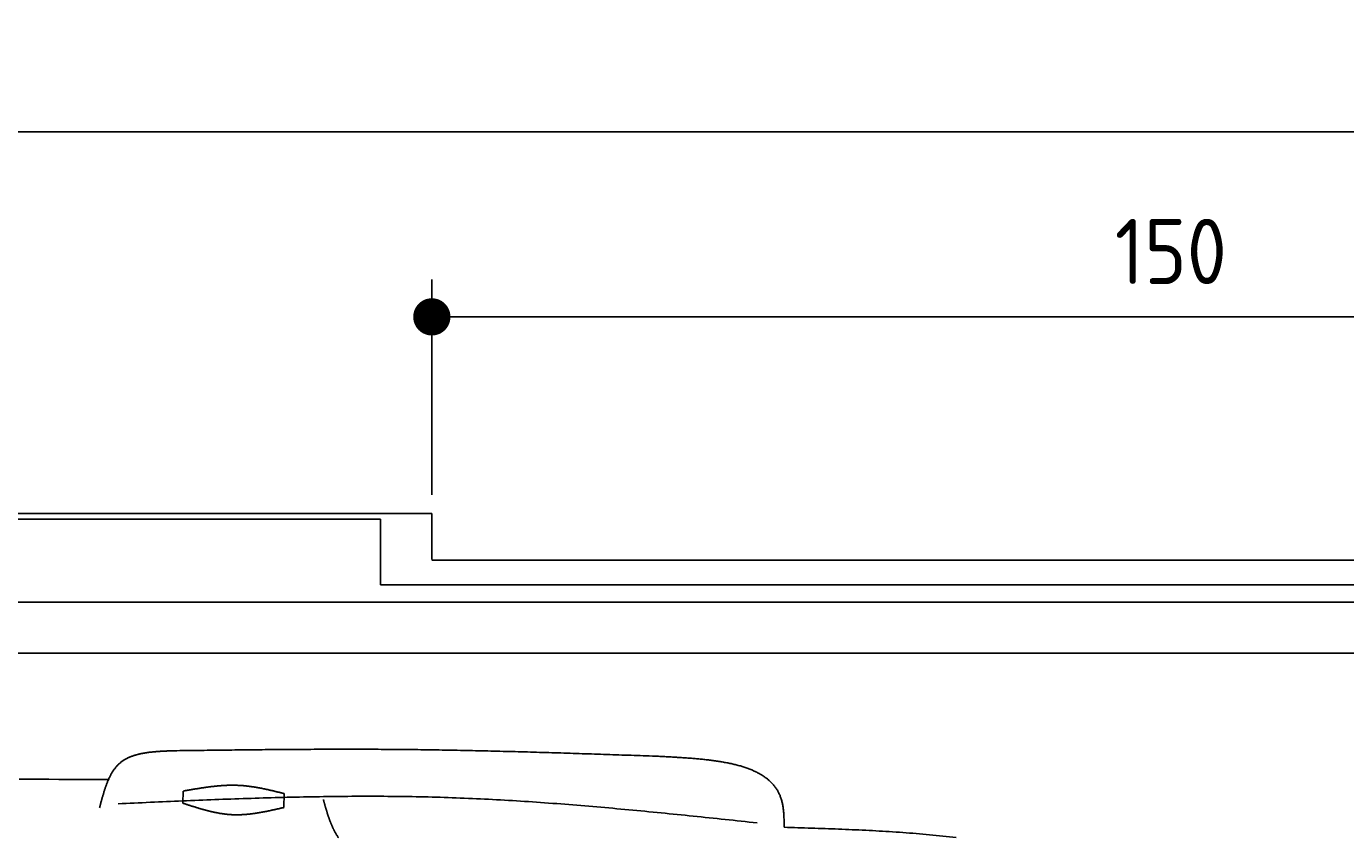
# Model space of a CAD drawing. Extents: x 715 to 7297, y 167 to 5810.
# Tile 86 of 92: x 4337 to 5754, y 4939 to 5810. Entities that reach past the tile are written whole.
import ezdxf

# ---------------------------------------------------------------- set-up
doc = ezdxf.new("R2010")
doc.units = 0
doc.layers.get('0').update_dxf_attribs({"linetype": 'CONTINUOUS'})
doc.layers.get('DEFPOINTS').update_dxf_attribs({"linetype": 'CONTINUOUS'})
doc.layers.add('4', color=3, linetype='CONTINUOUS')
doc.layers.add('CAR', color=10, linetype='CONTINUOUS')
doc.styles.get("Standard").update_dxf_attribs({"font": 'ISOCP.SHX'})
doc.dimstyles.get("Standard").update_dxf_attribs({"dimtxt": 2.5, "dimasz": 2.5, "dimexe": 1.25, "dimexo": 0.625, "dimtad": 1, "dimcen": 2.5, "dimazin": 3, "dimtfac": 1, "dimtmove": 0, "dimatfit": 3})

# ---------------------------------------------------------------- blocks, each defined once
blk = doc.blocks.new('*U15')
at = {"layer": '4', "color": 2}
blk.add_text('520', height=70, dxfattribs=at).set_placement((3599.2, 5738.9))
blk = doc.blocks.new('PUNKT')
at = {"layer": '4', "color": 0, "linetype": 'BYBLOCK'}
blk.add_line((-0.5, 0), (-1, 0), dxfattribs=at)
at = {"layer": '4', "color": 0, "linetype": 'BYBLOCK', "const_width": 0.5}
blk.add_lwpolyline([(-0.25, 0, 1), (0.25, 0, 1)], format="xyb", close=True, dxfattribs=at)
blk = doc.blocks.new('*D5')
at = {"layer": '4'}
for p, q in [((1072.8, 5257.3), (1072.8, 5736.9)), ((6272.8, 5257.3), (6272.8, 5736.9)), ((1112.8, 5696.9), (6232.8, 5696.9))]:
    blk.add_line(p, q, dxfattribs=at)
at = {"layer": 'DEFPOINTS', "color": 0}
for p in [(6272.8, 5696.9), (1072.8, 5237.3), (6272.8, 5237.3)]:
    blk.add_point(p, dxfattribs=at)
blk.add_blockref('*U15', (0, 0))
at = {"layer": '4', "xscale": 40, "yscale": 40, "zscale": 40, "rotation": 180}
blk.add_blockref('PUNKT', (1072.8, 5696.9), dxfattribs=at)
at = {"layer": '4', "xscale": 40, "yscale": 40, "zscale": 40}
blk.add_blockref('PUNKT', (6272.8, 5696.9), dxfattribs=at)
blk = doc.blocks.new('*U37')
at = {"layer": '4', "color": 2}
blk.add_text('150', height=70, dxfattribs=at).set_placement((5506.2, 5533.6))
blk = doc.blocks.new('*D7')
at = {"layer": '4'}
for p, q in [((4772.8, 5307.3), (4772.8, 5538.4)), ((6272.8, 5257.3), (6272.8, 5538.4)), ((4812.8, 5498.4), (6232.8, 5498.4))]:
    blk.add_line(p, q, dxfattribs=at)
at = {"layer": 'DEFPOINTS', "color": 0}
for p in [(6272.8, 5498.4), (4772.8, 5287.3), (6272.8, 5237.3)]:
    blk.add_point(p, dxfattribs=at)
blk.add_blockref('*U37', (0, 0))
at = {"layer": '4', "xscale": 40, "yscale": 40, "zscale": 40, "rotation": 180}
blk.add_blockref('PUNKT', (4772.8, 5498.4), dxfattribs=at)
at = {"layer": '4', "xscale": 40, "yscale": 40, "zscale": 40}
blk.add_blockref('PUNKT', (6272.8, 5498.4), dxfattribs=at)

msp = doc.modelspace()

# ---------------------------------------------------------------- linework, layer by layer
for p, q in [((1372.775, 5287.271), (4772.775, 5287.271)), ((4772.775, 5238.021), (4772.775, 5287.271)), ((4717.775, 5281.271), (4122.776, 5281.271)), ((4717.775, 5210.771), (4717.775, 5281.271)), ((4772.775, 5237.271), (6272.775, 5237.271)), ((6251.55, 5210.771), (4717.775, 5210.771)), ((4551.187, 5192.271), (1454.174, 5192.271)), ((6015.736, 5192.271), (4551.187, 5192.271)), ((1171.717, 5137.271), (6020.522, 5137.271))]:
    msp.add_line(p, q)
at = {"layer": 'CAR'}
for points in [[(4505.373, 4976.438), (4505.617, 4989.372)], [(4614.146, 4986.739), (4613.863, 4971.762)]]:
    msp.add_lwpolyline(points, dxfattribs=at)
for points in [[(4415.93, 4971.25, 0), (4416.13, 4972.01, 0), (4416.32, 4972.77, 0), (4416.52, 4973.53, 0), (4416.72, 4974.28, 0), (4416.92, 4975.04, 0), (4417.12, 4975.79, 0), (4417.32, 4976.55, 0), (4417.53, 4977.3, 0), (4417.73, 4978.06, 0), (4417.93, 4978.81, 0), (4418.14, 4979.56, 0), (4418.34, 4980.31, 0), (4418.55, 4981.06, 0), (4418.76, 4981.8, 0), (4418.96, 4982.55, 0), (4419.18, 4983.29, 0), (4419.39, 4984.03, 0), (4419.6, 4984.77, 0), (4419.82, 4985.51, 0), (4420.04, 4986.24, 0), (4420.25, 4986.97, 0), (4420.48, 4987.7, 0), (4420.7, 4988.43, 0), (4420.93, 4989.15, 0), (4421.16, 4989.88, 0), (4421.39, 4990.59, 0), (4421.62, 4991.31, 0), (4421.86, 4992.02, 0), (4422.1, 4992.73, 0), (4422.34, 4993.43, 0), (4422.58, 4994.13, 0), (4422.83, 4994.83, 0), (4423.08, 4995.52, 0), (4423.34, 4996.21, 0), (4423.6, 4996.9, 0), (4423.86, 4997.58, 0), (4424.12, 4998.25, 0), (4424.39, 4998.93, 0), (4424.66, 4999.59, 0), (4424.94, 5000.25, 0), (4425.22, 5000.91, 0), (4425.51, 5001.56, 0), (4425.79, 5002.21, 0), (4426.09, 5002.85, 0), (4426.39, 5003.49, 0), (4426.69, 5004.12, 0), (4426.99, 5004.75, 0), (4427.3, 5005.37, 0), (4427.62, 5005.98, 0), (4427.94, 5006.59, 0), (4428.27, 5007.19, 0), (4428.6, 5007.79, 0), (4428.93, 5008.38, 0), (4429.28, 5008.96, 0), (4429.62, 5009.53, 0), (4429.98, 5010.1, 0), (4430.33, 5010.67, 0), (4430.7, 5011.22, 0), (4431.07, 5011.77, 0), (4431.44, 5012.31, 0), (4431.82, 5012.85, 0), (4432.21, 5013.37, 0), (4432.6, 5013.89, 0), (4433, 5014.4, 0), (4433.41, 5014.91, 0), (4433.82, 5015.4, 0), (4434.24, 5015.89, 0), (4434.67, 5016.37, 0), (4435.1, 5016.84, 0), (4435.54, 5017.3, 0), (4435.99, 5017.76, 0), (4436.44, 5018.2, 0), (4436.9, 5018.64, 0), (4437.37, 5019.07, 0), (4437.84, 5019.49, 0), (4438.33, 5019.89, 0), (4438.82, 5020.3, 0), (4439.32, 5020.69, 0), (4439.82, 5021.07, 0), (4440.33, 5021.44, 0), (4440.85, 5021.81, 0), (4441.38, 5022.17, 0), (4441.91, 5022.51, 0), (4442.45, 5022.85, 0), (4443, 5023.19, 0), (4443.55, 5023.51, 0), (4444.11, 5023.83, 0), (4444.67, 5024.13, 0), (4445.25, 5024.43, 0), (4445.82, 5024.73, 0), (4446.41, 5025.01, 0), (4447, 5025.29, 0), (4447.6, 5025.56, 0), (4448.2, 5025.82, 0), (4448.81, 5026.08, 0), (4449.42, 5026.33, 0), (4450.04, 5026.57, 0), (4450.66, 5026.81, 0), (4451.29, 5027.03, 0), (4451.93, 5027.26, 0), (4452.57, 5027.47, 0), (4453.22, 5027.68, 0), (4453.87, 5027.89, 0), (4454.52, 5028.08, 0), (4455.19, 5028.27, 0), (4455.85, 5028.46, 0), (4456.52, 5028.64, 0), (4457.2, 5028.81, 0), (4457.88, 5028.98, 0), (4458.56, 5029.14, 0), (4459.25, 5029.3, 0), (4459.94, 5029.45, 0), (4460.64, 5029.6, 0), (4461.34, 5029.74, 0), (4462.05, 5029.88, 0), (4462.76, 5030.01, 0), (4463.47, 5030.14, 0), (4464.18, 5030.26, 0), (4464.9, 5030.38, 0), (4465.63, 5030.5, 0), (4466.36, 5030.61, 0), (4467.09, 5030.71, 0), (4467.82, 5030.81, 0), (4468.56, 5030.91, 0), (4469.3, 5031.01, 0), (4470.04, 5031.1, 0), (4470.79, 5031.18, 0), (4471.54, 5031.27, 0), (4472.29, 5031.35, 0), (4473.04, 5031.42, 0), (4473.8, 5031.5, 0), (4474.56, 5031.57, 0), (4475.32, 5031.64, 0), (4476.09, 5031.7, 0), (4476.85, 5031.76, 0), (4477.62, 5031.82, 0), (4478.39, 5031.88, 0), (4479.17, 5031.93, 0), (4479.94, 5031.99, 0), (4480.72, 5032.04, 0), (4481.49, 5032.08, 0), (4482.27, 5032.13, 0), (4483.06, 5032.17, 0), (4483.84, 5032.22, 0), (4484.62, 5032.26, 0), (4485.41, 5032.3, 0), (4486.19, 5032.33, 0), (4486.98, 5032.37, 0), (4487.77, 5032.4, 0), (4488.56, 5032.44, 0), (4489.35, 5032.47, 0), (4490.14, 5032.5, 0), (4490.93, 5032.54, 0), (4491.72, 5032.57, 0), (4492.52, 5032.6, 0), (4493.31, 5032.63, 0), (4494.1, 5032.66, 0), (4494.89, 5032.69, 0), (4495.69, 5032.72, 0)], [(4495.69, 5032.72, 0), (4498.96, 5032.76, 0), (4502.24, 5032.8, 0), (4505.51, 5032.84, 0), (4508.78, 5032.88, 0), (4512.06, 5032.92, 0), (4515.33, 5032.97, 0), (4518.61, 5033.01, 0), (4521.88, 5033.05, 0), (4525.16, 5033.09, 0), (4528.43, 5033.13, 0), (4531.7, 5033.17, 0), (4534.98, 5033.21, 0), (4538.25, 5033.25, 0), (4541.53, 5033.29, 0), (4544.8, 5033.33, 0), (4548.07, 5033.37, 0), (4551.35, 5033.41, 0), (4554.62, 5033.45, 0), (4557.9, 5033.48, 0), (4561.17, 5033.52, 0), (4564.45, 5033.56, 0), (4567.72, 5033.59, 0), (4570.99, 5033.63, 0), (4574.27, 5033.66, 0), (4577.54, 5033.7, 0), (4580.82, 5033.73, 0), (4584.09, 5033.76, 0), (4587.36, 5033.8, 0), (4590.64, 5033.83, 0), (4593.91, 5033.86, 0), (4597.19, 5033.89, 0), (4600.46, 5033.92, 0), (4603.73, 5033.95, 0), (4607.01, 5033.97, 0), (4610.28, 5034, 0), (4613.56, 5034.03, 0), (4616.83, 5034.05, 0), (4620.1, 5034.07, 0), (4623.38, 5034.1, 0), (4626.65, 5034.12, 0), (4629.93, 5034.14, 0), (4633.2, 5034.16, 0), (4636.47, 5034.18, 0), (4639.75, 5034.2, 0), (4643.02, 5034.21, 0), (4646.3, 5034.23, 0), (4649.57, 5034.24, 0), (4652.84, 5034.25, 0), (4656.12, 5034.26, 0), (4659.39, 5034.28, 0), (4662.67, 5034.28, 0), (4665.94, 5034.29, 0), (4669.21, 5034.3, 0), (4672.49, 5034.3, 0), (4675.76, 5034.31, 0), (4679.03, 5034.31, 0), (4682.31, 5034.31, 0), (4685.58, 5034.31, 0), (4688.86, 5034.31, 0), (4692.13, 5034.3, 0), (4695.4, 5034.3, 0), (4698.68, 5034.29, 0), (4701.95, 5034.28, 0), (4705.22, 5034.27, 0), (4708.5, 5034.26, 0), (4711.77, 5034.24, 0), (4715.05, 5034.23, 0), (4718.32, 5034.21, 0), (4721.59, 5034.19, 0), (4724.87, 5034.17, 0), (4728.14, 5034.15, 0), (4731.41, 5034.12, 0), (4734.69, 5034.1, 0), (4737.96, 5034.07, 0), (4741.23, 5034.04, 0), (4744.51, 5034.01, 0), (4747.78, 5033.97, 0), (4751.05, 5033.94, 0), (4754.33, 5033.9, 0), (4757.6, 5033.86, 0), (4760.87, 5033.82, 0), (4764.15, 5033.77, 0), (4767.42, 5033.73, 0), (4770.69, 5033.68, 0), (4773.97, 5033.63, 0), (4777.24, 5033.58, 0), (4780.51, 5033.53, 0), (4783.79, 5033.48, 0), (4787.06, 5033.42, 0), (4790.33, 5033.36, 0), (4793.61, 5033.3, 0), (4796.88, 5033.24, 0), (4800.15, 5033.18, 0), (4803.42, 5033.12, 0), (4806.7, 5033.05, 0), (4809.97, 5032.98, 0), (4813.24, 5032.92, 0), (4816.52, 5032.85, 0), (4819.79, 5032.78, 0), (4823.06, 5032.7, 0), (4826.34, 5032.63, 0), (4829.61, 5032.55, 0), (4832.88, 5032.48, 0), (4836.15, 5032.4, 0), (4839.43, 5032.32, 0), (4842.7, 5032.24, 0), (4845.97, 5032.16, 0), (4849.25, 5032.07, 0), (4852.52, 5031.99, 0), (4855.79, 5031.9, 0), (4859.06, 5031.82, 0), (4862.34, 5031.73, 0), (4865.61, 5031.64, 0), (4868.88, 5031.55, 0), (4872.16, 5031.46, 0), (4875.43, 5031.37, 0), (4878.7, 5031.27, 0), (4881.97, 5031.18, 0), (4885.25, 5031.08, 0), (4888.52, 5030.99, 0), (4891.79, 5030.89, 0), (4895.06, 5030.79, 0), (4898.34, 5030.69, 0), (4901.61, 5030.59, 0), (4904.88, 5030.49, 0), (4908.16, 5030.39, 0), (4911.43, 5030.29, 0), (4914.7, 5030.19, 0), (4917.97, 5030.08, 0), (4921.25, 5029.98, 0), (4924.52, 5029.87, 0), (4927.79, 5029.77, 0), (4931.06, 5029.66, 0), (4934.34, 5029.56, 0), (4937.61, 5029.45, 0), (4940.88, 5029.34, 0), (4944.15, 5029.23, 0), (4947.43, 5029.12, 0), (4950.7, 5029.01, 0), (4953.97, 5028.9, 0), (4957.24, 5028.79, 0), (4960.52, 5028.68, 0), (4963.79, 5028.57, 0), (4967.06, 5028.46, 0), (4970.33, 5028.35, 0), (4973.61, 5028.23, 0), (4976.88, 5028.12, 0), (4980.15, 5028.01, 0), (4983.43, 5027.89, 0), (4986.7, 5027.78, 0), (4989.97, 5027.67, 0), (4993.24, 5027.55, 0), (4996.52, 5027.44, 0), (4999.79, 5027.32, 0), (5003.06, 5027.21, 0), (5006.33, 5027.1, 0), (5009.61, 5026.98, 0), (5012.88, 5026.87, 0), (5016.15, 5026.75, 0)], [(5016.15, 5026.75, 0), (5017.53, 5026.68, 0), (5018.9, 5026.61, 0), (5020.28, 5026.54, 0), (5021.65, 5026.46, 0), (5023.03, 5026.39, 0), (5024.4, 5026.32, 0), (5025.78, 5026.24, 0), (5027.15, 5026.17, 0), (5028.52, 5026.09, 0), (5029.89, 5026.01, 0), (5031.26, 5025.94, 0), (5032.63, 5025.86, 0), (5034, 5025.78, 0), (5035.36, 5025.7, 0), (5036.72, 5025.61, 0), (5038.08, 5025.53, 0), (5039.44, 5025.44, 0), (5040.8, 5025.36, 0), (5042.15, 5025.27, 0), (5043.5, 5025.18, 0), (5044.85, 5025.08, 0), (5046.2, 5024.99, 0), (5047.54, 5024.89, 0), (5048.88, 5024.79, 0), (5050.22, 5024.69, 0), (5051.56, 5024.58, 0), (5052.89, 5024.48, 0), (5054.22, 5024.37, 0), (5055.54, 5024.25, 0), (5056.86, 5024.14, 0), (5058.18, 5024.02, 0), (5059.49, 5023.9, 0), (5060.8, 5023.77, 0), (5062.1, 5023.65, 0), (5063.4, 5023.51, 0), (5064.7, 5023.38, 0), (5065.99, 5023.24, 0), (5067.27, 5023.1, 0), (5068.55, 5022.95, 0), (5069.83, 5022.8, 0), (5071.1, 5022.65, 0), (5072.37, 5022.49, 0), (5073.63, 5022.33, 0), (5074.88, 5022.16, 0), (5076.13, 5021.99, 0), (5077.37, 5021.82, 0), (5078.61, 5021.64, 0), (5079.84, 5021.45, 0), (5081.07, 5021.26, 0), (5082.28, 5021.07, 0), (5083.5, 5020.87, 0), (5084.7, 5020.67, 0), (5085.9, 5020.46, 0), (5087.09, 5020.24, 0), (5088.28, 5020.02, 0), (5089.46, 5019.8, 0), (5090.63, 5019.57, 0), (5091.79, 5019.33, 0), (5092.95, 5019.09, 0), (5094.1, 5018.84, 0), (5095.24, 5018.59, 0), (5096.37, 5018.33, 0), (5097.49, 5018.06, 0), (5098.61, 5017.79, 0), (5099.72, 5017.51, 0), (5100.82, 5017.22, 0), (5101.91, 5016.93, 0), (5103, 5016.63, 0), (5104.07, 5016.33, 0), (5105.14, 5016.01, 0), (5106.19, 5015.69, 0), (5107.24, 5015.37, 0), (5108.28, 5015.03, 0), (5109.31, 5014.69, 0), (5110.33, 5014.35, 0), (5111.33, 5013.99, 0), (5112.33, 5013.63, 0), (5113.32, 5013.26, 0), (5114.3, 5012.88, 0), (5115.27, 5012.49, 0), (5116.23, 5012.1, 0), (5117.18, 5011.69, 0), (5118.12, 5011.28, 0), (5119.05, 5010.86, 0), (5119.97, 5010.44, 0), (5120.87, 5010, 0), (5121.77, 5009.56, 0), (5122.65, 5009.1, 0), (5123.52, 5008.64, 0), (5124.38, 5008.17, 0), (5125.23, 5007.69, 0), (5126.07, 5007.2, 0), (5126.9, 5006.71, 0), (5127.71, 5006.2, 0), (5128.51, 5005.68, 0), (5129.3, 5005.16, 0), (5130.08, 5004.62, 0), (5130.84, 5004.08, 0), (5131.6, 5003.52, 0), (5132.34, 5002.96, 0), (5133.06, 5002.38, 0), (5133.78, 5001.8, 0), (5134.48, 5001.21, 0), (5135.16, 5000.6, 0), (5135.84, 4999.99, 0), (5136.5, 4999.36, 0), (5137.14, 4998.72, 0), (5137.78, 4998.08, 0), (5138.4, 4997.42, 0), (5139, 4996.75, 0), (5139.59, 4996.07, 0), (5140.17, 4995.38, 0), (5140.73, 4994.68, 0), (5141.28, 4993.97, 0), (5141.81, 4993.24, 0), (5142.33, 4992.51, 0), (5142.83, 4991.76, 0), (5143.32, 4991, 0), (5143.79, 4990.23, 0), (5144.25, 4989.45, 0), (5144.69, 4988.66, 0), (5145.12, 4987.85, 0), (5145.53, 4987.03, 0), (5145.92, 4986.2, 0), (5146.3, 4985.36, 0), (5146.67, 4984.5, 0), (5147.01, 4983.63, 0), (5147.34, 4982.75, 0), (5147.66, 4981.86, 0), (5147.96, 4980.96, 0), (5148.24, 4980.04, 0), (5148.5, 4979.1, 0), (5148.75, 4978.16, 0), (5148.98, 4977.2, 0), (5149.19, 4976.23, 0), (5149.39, 4975.25, 0), (5149.58, 4974.26, 0), (5149.75, 4973.25, 0), (5149.9, 4972.24, 0), (5150.05, 4971.21, 0), (5150.18, 4970.18, 0), (5150.3, 4969.14, 0), (5150.41, 4968.08, 0), (5150.51, 4967.03, 0), (5150.6, 4965.96, 0), (5150.68, 4964.89, 0), (5150.75, 4963.81, 0), (5150.82, 4962.72, 0), (5150.87, 4961.63, 0), (5150.93, 4960.53, 0), (5150.97, 4959.43, 0), (5151.01, 4958.33, 0), (5151.05, 4957.22, 0), (5151.08, 4956.11, 0), (5151.11, 4955, 0), (5151.14, 4953.88, 0), (5151.16, 4952.76, 0), (5151.18, 4951.65, 0), (5151.21, 4950.53, 0)], [(4329.53, 5002.27, 0), (4340.2, 5002.21, 0), (4350.87, 5002.14, 0), (4361.54, 5002.08, 0), (4372.21, 5002.01, 0), (4382.88, 5001.95, 0), (4393.55, 5001.88, 0), (4404.22, 5001.81, 0), (4414.88, 5001.74, 0), (4425.55, 5001.67, 0)], [(4505.62, 4989.37, 0), (4506.31, 4989.49, 0), (4506.99, 4989.62, 0), (4507.68, 4989.74, 0), (4508.37, 4989.86, 0), (4509.06, 4989.98, 0), (4509.75, 4990.1, 0), (4510.44, 4990.23, 0), (4511.12, 4990.35, 0), (4511.81, 4990.47, 0), (4512.5, 4990.59, 0), (4513.19, 4990.71, 0), (4513.88, 4990.83, 0), (4514.57, 4990.95, 0), (4515.25, 4991.07, 0), (4515.94, 4991.18, 0), (4516.63, 4991.3, 0), (4517.32, 4991.42, 0), (4518.01, 4991.53, 0), (4518.7, 4991.65, 0), (4519.38, 4991.76, 0), (4520.07, 4991.88, 0), (4520.76, 4991.99, 0), (4521.45, 4992.1, 0), (4522.14, 4992.21, 0), (4522.82, 4992.32, 0), (4523.51, 4992.43, 0), (4524.2, 4992.54, 0), (4524.89, 4992.65, 0), (4525.57, 4992.75, 0), (4526.26, 4992.86, 0), (4526.95, 4992.96, 0), (4527.64, 4993.06, 0), (4528.32, 4993.16, 0), (4529.01, 4993.26, 0), (4529.7, 4993.36, 0), (4530.39, 4993.46, 0), (4531.07, 4993.55, 0), (4531.76, 4993.65, 0), (4532.45, 4993.74, 0), (4533.14, 4993.83, 0), (4533.82, 4993.92, 0), (4534.51, 4994.01, 0), (4535.2, 4994.09, 0), (4535.88, 4994.17, 0), (4536.57, 4994.26, 0), (4537.26, 4994.34, 0), (4537.94, 4994.41, 0), (4538.63, 4994.49, 0), (4539.32, 4994.57, 0), (4540, 4994.64, 0), (4540.69, 4994.71, 0), (4541.37, 4994.78, 0), (4542.06, 4994.84, 0), (4542.75, 4994.91, 0), (4543.43, 4994.97, 0), (4544.12, 4995.03, 0), (4544.8, 4995.09, 0), (4545.49, 4995.14, 0), (4546.18, 4995.19, 0), (4546.86, 4995.24, 0), (4547.55, 4995.29, 0), (4548.23, 4995.34, 0), (4548.92, 4995.38, 0), (4549.6, 4995.42, 0), (4550.29, 4995.46, 0), (4550.97, 4995.49, 0), (4551.66, 4995.52, 0), (4552.34, 4995.55, 0), (4553.02, 4995.58, 0), (4553.71, 4995.6, 0), (4554.39, 4995.62, 0), (4555.08, 4995.64, 0), (4555.76, 4995.66, 0), (4556.44, 4995.67, 0), (4557.13, 4995.68, 0), (4557.81, 4995.69, 0), (4558.49, 4995.69, 0), (4559.18, 4995.69, 0), (4559.86, 4995.69, 0), (4560.54, 4995.68, 0), (4561.23, 4995.67, 0), (4561.91, 4995.66, 0), (4562.59, 4995.64, 0), (4563.27, 4995.62, 0), (4563.96, 4995.6, 0), (4564.64, 4995.57, 0), (4565.32, 4995.54, 0), (4566, 4995.51, 0), (4566.68, 4995.47, 0), (4567.37, 4995.43, 0), (4568.05, 4995.38, 0), (4568.73, 4995.34, 0), (4569.41, 4995.28, 0), (4570.09, 4995.23, 0), (4570.77, 4995.17, 0), (4571.45, 4995.11, 0), (4572.13, 4995.04, 0), (4572.81, 4994.98, 0), (4573.49, 4994.9, 0), (4574.17, 4994.83, 0), (4574.85, 4994.75, 0), (4575.53, 4994.67, 0), (4576.21, 4994.59, 0), (4576.89, 4994.5, 0), (4577.57, 4994.41, 0), (4578.25, 4994.32, 0), (4578.93, 4994.22, 0), (4579.61, 4994.12, 0), (4580.29, 4994.02, 0), (4580.97, 4993.92, 0), (4581.65, 4993.81, 0), (4582.33, 4993.71, 0), (4583, 4993.6, 0), (4583.68, 4993.48, 0), (4584.36, 4993.37, 0), (4585.04, 4993.25, 0), (4585.72, 4993.13, 0), (4586.4, 4993.01, 0), (4587.07, 4992.88, 0), (4587.75, 4992.75, 0), (4588.43, 4992.63, 0), (4589.11, 4992.5, 0), (4589.79, 4992.36, 0), (4590.46, 4992.23, 0), (4591.14, 4992.09, 0), (4591.82, 4991.95, 0), (4592.5, 4991.81, 0), (4593.17, 4991.67, 0), (4593.85, 4991.53, 0), (4594.53, 4991.38, 0), (4595.2, 4991.24, 0), (4595.88, 4991.09, 0), (4596.56, 4990.94, 0), (4597.24, 4990.79, 0), (4597.91, 4990.64, 0), (4598.59, 4990.49, 0), (4599.27, 4990.33, 0), (4599.94, 4990.18, 0), (4600.62, 4990.02, 0), (4601.3, 4989.86, 0), (4601.97, 4989.7, 0), (4602.65, 4989.54, 0), (4603.33, 4989.38, 0), (4604, 4989.22, 0), (4604.68, 4989.06, 0), (4605.35, 4988.9, 0), (4606.03, 4988.73, 0), (4606.71, 4988.57, 0), (4607.38, 4988.41, 0), (4608.06, 4988.24, 0), (4608.74, 4988.07, 0), (4609.41, 4987.91, 0), (4610.09, 4987.74, 0), (4610.77, 4987.58, 0), (4611.44, 4987.41, 0), (4612.12, 4987.24, 0), (4612.79, 4987.07, 0), (4613.47, 4986.91, 0), (4614.15, 4986.74, 0)], [(5122.25, 4955.27, 0), (5117.95, 4955.73, 0), (5113.64, 4956.18, 0), (5109.33, 4956.64, 0), (5105.03, 4957.1, 0), (5100.72, 4957.55, 0), (5096.42, 4958.01, 0), (5092.11, 4958.46, 0), (5087.8, 4958.91, 0), (5083.5, 4959.37, 0), (5079.19, 4959.82, 0), (5074.88, 4960.27, 0), (5070.58, 4960.72, 0), (5066.27, 4961.17, 0), (5061.96, 4961.62, 0), (5057.66, 4962.06, 0), (5053.35, 4962.5, 0), (5049.04, 4962.95, 0), (5044.73, 4963.39, 0), (5040.43, 4963.83, 0), (5036.12, 4964.26, 0), (5031.81, 4964.7, 0), (5027.51, 4965.13, 0), (5023.2, 4965.56, 0), (5018.89, 4965.99, 0), (5014.58, 4966.41, 0), (5010.28, 4966.83, 0), (5005.97, 4967.25, 0), (5001.66, 4967.67, 0), (4997.35, 4968.09, 0), (4993.05, 4968.5, 0), (4988.74, 4968.9, 0), (4984.43, 4969.31, 0), (4980.12, 4969.71, 0), (4975.81, 4970.11, 0), (4971.51, 4970.5, 0), (4967.2, 4970.89, 0), (4962.89, 4971.28, 0), (4958.58, 4971.66, 0), (4954.27, 4972.04, 0), (4949.96, 4972.41, 0), (4945.65, 4972.78, 0), (4941.34, 4973.15, 0), (4937.03, 4973.51, 0), (4932.72, 4973.87, 0), (4928.41, 4974.22, 0), (4924.1, 4974.57, 0), (4919.8, 4974.91, 0), (4915.48, 4975.25, 0), (4911.17, 4975.58, 0), (4906.86, 4975.91, 0), (4902.55, 4976.23, 0), (4898.24, 4976.55, 0), (4893.93, 4976.86, 0), (4889.62, 4977.17, 0), (4885.31, 4977.47, 0), (4881, 4977.77, 0), (4876.69, 4978.05, 0), (4872.37, 4978.34, 0), (4868.06, 4978.61, 0), (4863.75, 4978.88, 0), (4859.44, 4979.15, 0), (4855.13, 4979.41, 0), (4850.81, 4979.66, 0), (4846.5, 4979.9, 0), (4842.19, 4980.14, 0), (4837.87, 4980.37, 0), (4833.56, 4980.6, 0), (4829.25, 4980.81, 0), (4824.93, 4981.02, 0), (4820.62, 4981.23, 0), (4816.3, 4981.42, 0), (4811.99, 4981.61, 0), (4807.67, 4981.79, 0), (4803.36, 4981.96, 0), (4799.04, 4982.13, 0), (4794.73, 4982.28, 0), (4790.41, 4982.43, 0), (4786.09, 4982.57, 0), (4781.78, 4982.71, 0), (4777.46, 4982.83, 0), (4773.14, 4982.95, 0), (4768.83, 4983.06, 0), (4764.51, 4983.16, 0), (4760.19, 4983.25, 0), (4755.87, 4983.34, 0), (4751.56, 4983.42, 0), (4747.24, 4983.49, 0), (4742.92, 4983.55, 0), (4738.6, 4983.61, 0), (4734.28, 4983.66, 0), (4729.96, 4983.7, 0), (4725.64, 4983.74, 0), (4721.32, 4983.77, 0), (4717, 4983.79, 0), (4712.68, 4983.81, 0), (4708.36, 4983.82, 0), (4704.04, 4983.82, 0), (4699.72, 4983.82, 0), (4695.4, 4983.81, 0), (4691.08, 4983.79, 0), (4686.76, 4983.77, 0), (4682.44, 4983.74, 0), (4678.12, 4983.71, 0), (4673.79, 4983.67, 0), (4669.47, 4983.63, 0), (4665.15, 4983.58, 0), (4660.83, 4983.52, 0), (4656.5, 4983.46, 0), (4652.18, 4983.4, 0), (4647.86, 4983.33, 0), (4643.54, 4983.25, 0), (4639.21, 4983.17, 0), (4634.89, 4983.09, 0), (4630.57, 4983, 0), (4626.24, 4982.9, 0), (4621.92, 4982.81, 0), (4617.6, 4982.7, 0), (4613.27, 4982.6, 0), (4608.95, 4982.48, 0), (4604.62, 4982.37, 0), (4600.3, 4982.25, 0), (4595.98, 4982.13, 0), (4591.65, 4982, 0), (4587.33, 4981.87, 0), (4583, 4981.74, 0), (4578.68, 4981.6, 0), (4574.35, 4981.46, 0), (4570.03, 4981.32, 0), (4565.7, 4981.17, 0), (4561.38, 4981.02, 0), (4557.05, 4980.87, 0), (4552.73, 4980.71, 0), (4548.4, 4980.55, 0), (4544.07, 4980.39, 0), (4539.75, 4980.23, 0), (4535.42, 4980.06, 0), (4531.1, 4979.89, 0), (4526.77, 4979.72, 0), (4522.45, 4979.55, 0), (4518.12, 4979.38, 0), (4513.79, 4979.2, 0), (4509.47, 4979.02, 0), (4505.14, 4978.84, 0), (4500.81, 4978.66, 0), (4496.49, 4978.48, 0), (4492.16, 4978.29, 0), (4487.84, 4978.11, 0), (4483.51, 4977.92, 0), (4479.18, 4977.73, 0), (4474.86, 4977.54, 0), (4470.53, 4977.35, 0), (4466.2, 4977.16, 0), (4461.88, 4976.97, 0), (4457.55, 4976.78, 0), (4453.22, 4976.58, 0), (4448.9, 4976.39, 0), (4444.57, 4976.2, 0), (4440.24, 4976, 0), (4435.92, 4975.81, 0)], [(4505.37, 4976.44, 0), (4506.05, 4976.22, 0), (4506.72, 4976, 0), (4507.39, 4975.78, 0), (4508.07, 4975.56, 0), (4508.74, 4975.34, 0), (4509.41, 4975.12, 0), (4510.09, 4974.9, 0), (4510.76, 4974.68, 0), (4511.43, 4974.46, 0), (4512.11, 4974.24, 0), (4512.78, 4974.03, 0), (4513.46, 4973.81, 0), (4514.13, 4973.59, 0), (4514.8, 4973.38, 0), (4515.48, 4973.16, 0), (4516.15, 4972.95, 0), (4516.82, 4972.74, 0), (4517.5, 4972.53, 0), (4518.17, 4972.32, 0), (4518.85, 4972.11, 0), (4519.52, 4971.9, 0), (4520.19, 4971.69, 0), (4520.87, 4971.49, 0), (4521.54, 4971.29, 0), (4522.22, 4971.08, 0), (4522.89, 4970.88, 0), (4523.57, 4970.68, 0), (4524.24, 4970.49, 0), (4524.92, 4970.29, 0), (4525.59, 4970.1, 0), (4526.27, 4969.91, 0), (4526.94, 4969.72, 0), (4527.62, 4969.53, 0), (4528.29, 4969.34, 0), (4528.97, 4969.16, 0), (4529.64, 4968.97, 0), (4530.32, 4968.79, 0), (4530.99, 4968.62, 0), (4531.67, 4968.44, 0), (4532.34, 4968.27, 0), (4533.02, 4968.1, 0), (4533.69, 4967.93, 0), (4534.37, 4967.77, 0), (4535.05, 4967.6, 0), (4535.72, 4967.44, 0), (4536.4, 4967.29, 0), (4537.08, 4967.13, 0), (4537.75, 4966.98, 0), (4538.43, 4966.83, 0), (4539.11, 4966.69, 0), (4539.78, 4966.54, 0), (4540.46, 4966.4, 0), (4541.14, 4966.27, 0), (4541.82, 4966.13, 0), (4542.49, 4966, 0), (4543.17, 4965.88, 0), (4543.85, 4965.76, 0), (4544.53, 4965.64, 0), (4545.21, 4965.52, 0), (4545.88, 4965.41, 0), (4546.56, 4965.3, 0), (4547.24, 4965.19, 0), (4547.92, 4965.09, 0), (4548.6, 4965, 0), (4549.28, 4964.9, 0), (4549.96, 4964.81, 0), (4550.64, 4964.73, 0), (4551.32, 4964.65, 0), (4552, 4964.57, 0), (4552.68, 4964.5, 0), (4553.36, 4964.43, 0), (4554.04, 4964.36, 0), (4554.72, 4964.3, 0), (4555.4, 4964.25, 0), (4556.08, 4964.2, 0), (4556.77, 4964.15, 0), (4557.45, 4964.11, 0), (4558.13, 4964.07, 0), (4558.81, 4964.04, 0), (4559.49, 4964.01, 0), (4560.18, 4963.99, 0), (4560.86, 4963.97, 0), (4561.54, 4963.96, 0), (4562.23, 4963.95, 0), (4562.91, 4963.95, 0), (4563.59, 4963.95, 0), (4564.28, 4963.95, 0), (4564.96, 4963.96, 0), (4565.65, 4963.97, 0), (4566.33, 4963.99, 0), (4567.01, 4964.01, 0), (4567.7, 4964.03, 0), (4568.38, 4964.06, 0), (4569.07, 4964.1, 0), (4569.75, 4964.13, 0), (4570.44, 4964.17, 0), (4571.13, 4964.22, 0), (4571.81, 4964.26, 0), (4572.5, 4964.32, 0), (4573.18, 4964.37, 0), (4573.87, 4964.43, 0), (4574.56, 4964.49, 0), (4575.24, 4964.56, 0), (4575.93, 4964.62, 0), (4576.62, 4964.7, 0), (4577.3, 4964.77, 0), (4577.99, 4964.85, 0), (4578.68, 4964.93, 0), (4579.37, 4965.01, 0), (4580.05, 4965.1, 0), (4580.74, 4965.19, 0), (4581.43, 4965.28, 0), (4582.12, 4965.38, 0), (4582.81, 4965.48, 0), (4583.5, 4965.58, 0), (4584.18, 4965.68, 0), (4584.87, 4965.79, 0), (4585.56, 4965.9, 0), (4586.25, 4966.01, 0), (4586.94, 4966.12, 0), (4587.63, 4966.24, 0), (4588.32, 4966.36, 0), (4589.01, 4966.48, 0), (4589.7, 4966.6, 0), (4590.39, 4966.72, 0), (4591.07, 4966.85, 0), (4591.76, 4966.98, 0), (4592.45, 4967.11, 0), (4593.14, 4967.24, 0), (4593.83, 4967.37, 0), (4594.52, 4967.51, 0), (4595.21, 4967.65, 0), (4595.9, 4967.79, 0), (4596.59, 4967.93, 0), (4597.28, 4968.07, 0), (4597.97, 4968.21, 0), (4598.66, 4968.36, 0), (4599.36, 4968.5, 0), (4600.05, 4968.65, 0), (4600.74, 4968.8, 0), (4601.43, 4968.95, 0), (4602.12, 4969.1, 0), (4602.81, 4969.25, 0), (4603.5, 4969.4, 0), (4604.19, 4969.55, 0), (4604.88, 4969.71, 0), (4605.57, 4969.86, 0), (4606.26, 4970.02, 0), (4606.95, 4970.18, 0), (4607.64, 4970.33, 0), (4608.33, 4970.49, 0), (4609.03, 4970.65, 0), (4609.72, 4970.81, 0), (4610.41, 4970.97, 0), (4611.1, 4971.12, 0), (4611.79, 4971.28, 0), (4612.48, 4971.44, 0), (4613.17, 4971.6, 0), (4613.86, 4971.76, 0)], [(4672.55, 4939.19, 0), (4672.24, 4939.66, 0), (4671.93, 4940.13, 0), (4671.63, 4940.61, 0), (4671.33, 4941.09, 0), (4671.03, 4941.57, 0), (4670.73, 4942.06, 0), (4670.44, 4942.54, 0), (4670.15, 4943.03, 0), (4669.87, 4943.52, 0), (4669.59, 4944.01, 0), (4669.31, 4944.5, 0), (4669.03, 4945, 0), (4668.76, 4945.49, 0), (4668.5, 4945.99, 0), (4668.23, 4946.49, 0), (4667.97, 4947, 0), (4667.71, 4947.5, 0), (4667.46, 4948.01, 0), (4667.21, 4948.52, 0), (4666.96, 4949.03, 0), (4666.72, 4949.54, 0), (4666.47, 4950.06, 0), (4666.24, 4950.57, 0), (4666, 4951.09, 0), (4665.77, 4951.61, 0), (4665.54, 4952.13, 0), (4665.31, 4952.66, 0), (4665.09, 4953.18, 0), (4664.87, 4953.71, 0), (4664.65, 4954.23, 0), (4664.43, 4954.76, 0), (4664.22, 4955.3, 0), (4664.01, 4955.83, 0), (4663.8, 4956.36, 0), (4663.59, 4956.9, 0), (4663.39, 4957.43, 0), (4663.18, 4957.97, 0), (4662.98, 4958.51, 0), (4662.79, 4959.05, 0), (4662.59, 4959.59, 0), (4662.4, 4960.14, 0), (4662.21, 4960.68, 0), (4662.02, 4961.23, 0), (4661.83, 4961.77, 0), (4661.64, 4962.32, 0), (4661.46, 4962.87, 0), (4661.28, 4963.42, 0), (4661.1, 4963.97, 0), (4660.92, 4964.52, 0), (4660.74, 4965.07, 0), (4660.56, 4965.62, 0), (4660.39, 4966.18, 0), (4660.22, 4966.73, 0), (4660.04, 4967.29, 0), (4659.87, 4967.85, 0), (4659.7, 4968.4, 0), (4659.54, 4968.96, 0), (4659.37, 4969.52, 0), (4659.2, 4970.08, 0), (4659.04, 4970.64, 0), (4658.87, 4971.2, 0), (4658.71, 4971.76, 0), (4658.55, 4972.32, 0), (4658.38, 4972.88, 0), (4658.22, 4973.44, 0), (4658.06, 4974.01, 0), (4657.9, 4974.57, 0), (4657.74, 4975.13, 0), (4657.59, 4975.69, 0), (4657.43, 4976.26, 0), (4657.27, 4976.82, 0), (4657.11, 4977.39, 0), (4656.95, 4977.95, 0), (4656.8, 4978.51, 0), (4656.64, 4979.08, 0), (4656.48, 4979.64, 0), (4656.33, 4980.21, 0)], [(5151.21, 4950.53, 0), (5154.86, 4950.42, 0), (5158.51, 4950.31, 0), (5162.16, 4950.19, 0), (5165.81, 4950.08, 0), (5169.46, 4949.97, 0), (5173.11, 4949.85, 0), (5176.76, 4949.74, 0), (5180.41, 4949.62, 0), (5184.06, 4949.5, 0), (5187.71, 4949.38, 0), (5191.35, 4949.25, 0), (5195, 4949.13, 0), (5198.65, 4949, 0), (5202.29, 4948.86, 0), (5205.93, 4948.73, 0), (5209.57, 4948.59, 0), (5213.21, 4948.44, 0), (5216.85, 4948.29, 0), (5220.49, 4948.14, 0), (5224.13, 4947.98, 0), (5227.76, 4947.82, 0), (5231.39, 4947.65, 0), (5235.03, 4947.48, 0), (5238.65, 4947.3, 0), (5242.28, 4947.12, 0), (5245.91, 4946.93, 0), (5249.53, 4946.73, 0), (5253.15, 4946.53, 0), (5256.77, 4946.31, 0), (5260.39, 4946.1, 0), (5264, 4945.87, 0), (5267.61, 4945.64, 0), (5271.22, 4945.4, 0), (5274.83, 4945.15, 0), (5278.43, 4944.89, 0), (5282.03, 4944.63, 0), (5285.63, 4944.35, 0), (5289.23, 4944.07, 0), (5292.82, 4943.78, 0), (5296.41, 4943.47, 0), (5299.99, 4943.16, 0), (5303.58, 4942.84, 0), (5307.16, 4942.5, 0), (5310.73, 4942.16, 0), (5314.3, 4941.81, 0), (5317.87, 4941.44, 0), (5321.44, 4941.07, 0), (5325, 4940.68, 0), (5328.56, 4940.28, 0), (5332.11, 4939.87, 0), (5335.66, 4939.44, 0)]]:
    msp.add_polyline3d(points, dxfattribs=at)

# ---------------------------------------------------------------- dimensions: what is measured, and where the dimension line sits
at = {"layer": '4'}
dim = msp.add_linear_dim(base=(6272.775, 5696.871), p1=(1072.775, 5237.271), p2=(6272.775, 5237.271), dimstyle='Standard', override={"dimtad": 3}, dxfattribs=at)
dim.commit()
dim.dimension.update_dxf_attribs({"geometry": '*D5', "text_midpoint": (3672.775, 5773.946), "dimtype": 128})
dim = msp.add_linear_dim(base=(6272.775, 5498.386), p1=(4772.775, 5287.271), p2=(6272.775, 5237.271), dimstyle='Standard', dxfattribs=at)
dim.commit()
dim.dimension.update_dxf_attribs({"geometry": '*D7', "text_midpoint": (5572.775, 5568.56), "dimtype": 128})

doc.saveas('drawing.dxf')
